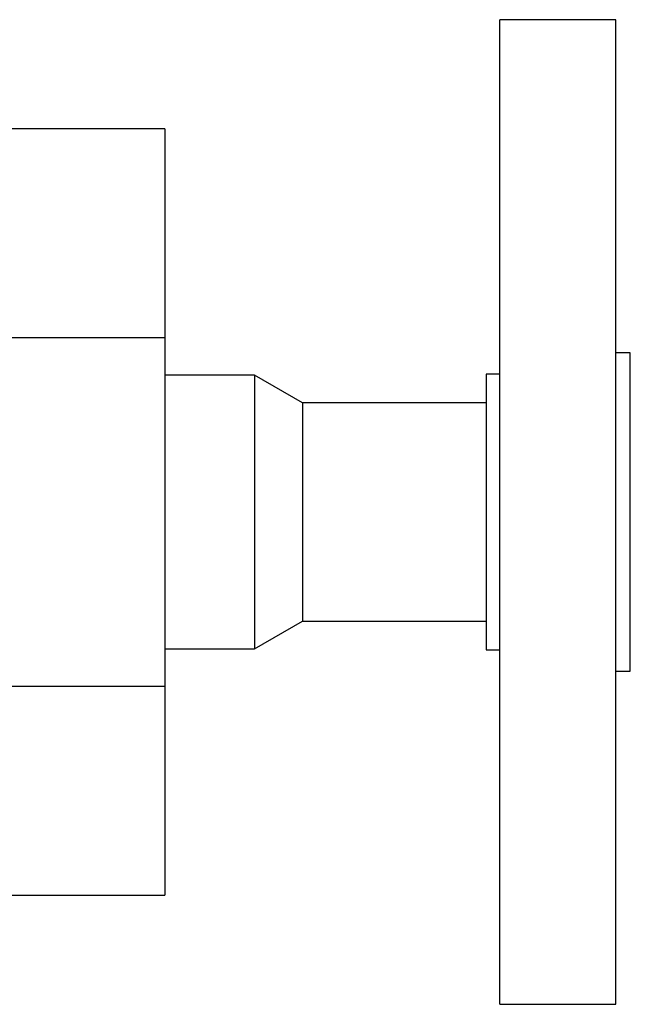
# Model space of a CAD drawing. Header units: inches. Extents: x 2 to 12.8, y 2.2 to 8.7.
# Tile 8 of 12: x 6.366 to 7.024, y 7.678 to 8.74. Entities that reach past the tile are written whole.
import ezdxf

# ---------------------------------------------------------------- set-up
doc = ezdxf.new("R2010")
doc.units = ezdxf.units.IN
doc.header["$MEASUREMENT"] = 0

msp = doc.modelspace()

# ---------------------------------------------------------------- linework, layer by layer
at = {"color": 7, "linetype": 'Continuous', "lineweight": 25}
for p, q in [((7.0082, 8.74), (6.8832, 8.74)), ((6.8832, 7.6775), (6.8832, 8.74)), ((7.0082, 7.6775), (7.0082, 8.74)), ((6.5219, 8.6221), (6.3497, 8.6221)), ((6.5219, 8.6221), (6.5219, 8.3969)), ((6.3497, 8.3969), (6.5219, 8.3969)), ((6.5219, 8.3969), (6.5219, 8.0206)), ((7.0239, 8.3805), (7.0082, 8.3805)), ((7.0239, 8.0873), (7.0239, 8.3805)), ((6.6186, 8.3564), (6.5219, 8.3564)), ((6.6706, 8.3264), (6.6186, 8.3564)), ((6.6186, 8.3564), (6.6186, 8.0611)), ((6.8832, 8.3574), (6.8684, 8.3574)), ((6.8684, 8.3574), (6.8684, 8.0601)), ((6.8684, 8.3264), (6.6706, 8.3264)), ((6.6706, 8.3264), (6.6706, 8.0911)), ((6.6186, 8.0611), (6.6706, 8.0911)), ((6.6706, 8.0911), (6.8684, 8.0911)), ((7.0239, 8.037), (7.0239, 8.0873)), ((6.5219, 8.0611), (6.6186, 8.0611)), ((6.8684, 8.0601), (6.8832, 8.0601)), ((7.0082, 8.037), (7.0239, 8.037)), ((6.5219, 8.0206), (6.3497, 8.0206)), ((6.5219, 8.0206), (6.5219, 7.7954)), ((6.3497, 7.7954), (6.5219, 7.7954)), ((6.8832, 7.6775), (7.0082, 7.6775))]:
    msp.add_line(p, q, dxfattribs=at)

doc.saveas('drawing.dxf')
